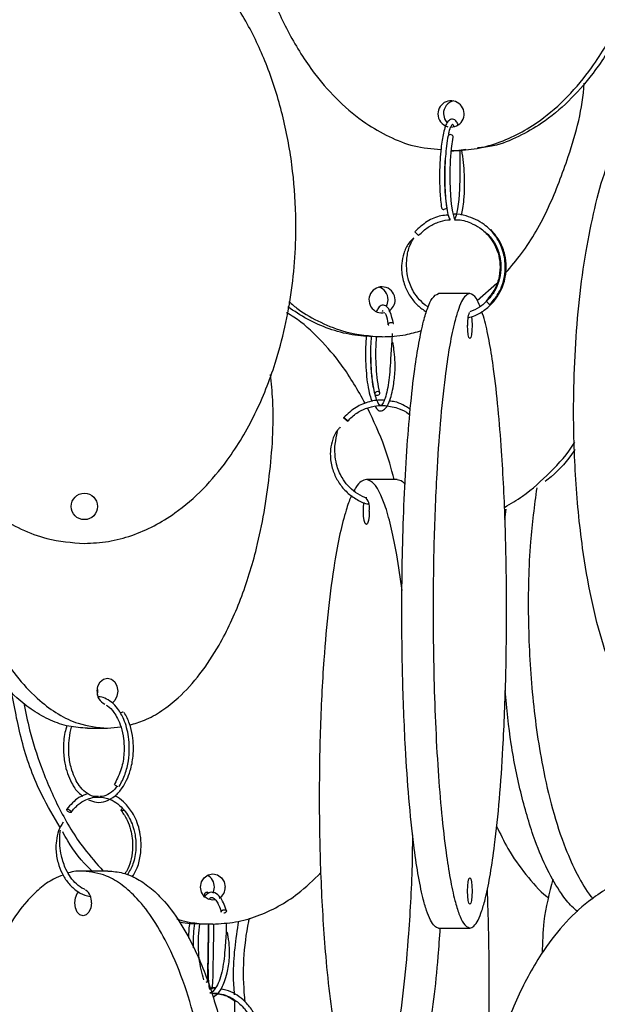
# Model space of a CAD drawing. Header units: millimetres. Extents: x 331 to 1634, y 417 to 1709.
# Tile 93 of 142: x 1408 to 1463, y 618 to 711. Entities that reach past the tile are written whole.
import ezdxf

# ---------------------------------------------------------------- set-up
doc = ezdxf.new("R2010")
doc.units = ezdxf.units.MM

msp = doc.modelspace()

# ---------------------------------------------------------------- linework, layer by layer
at = {"color": 7, "linetype": 'Continuous', "lineweight": 25}
for p, q in [((1449.725, 699.078), (1449.204, 699.078)), ((1450.608, 699.198), (1449.725, 699.078)), ((1451.686, 684.939), (1453.539, 686.568)), ((1450.994, 685.578), (1448.039, 685.578)), ((1442.729, 683.898), (1442.783, 683.976)), ((1443.322, 682.572), (1443.301, 682.589)), ((1442.71, 681.498), (1442.043, 681.498)), ((1444.132, 667.998), (1441.207, 667.998)), ((1454.316, 664.221), (1454.428, 665.19)), ((1414.855, 644.474), (1416.726, 644.474)), ((1416.726, 644.474), (1417.998, 644.611)), ((1416.776, 630.974), (1414.431, 630.974)), ((1426.692, 625.959), (1425.666, 625.959)), ((1448.039, 625.578), (1450.994, 625.578)), ((1426.989, 619.898), (1426.35, 619.909))]:
    msp.add_line(p, q, dxfattribs=at)
at = {"color": 7, "linetype": 'Continuous', "lineweight": 25, "flags": 128}
for points in [[(1448.494, 702.578), (1448.588, 702.099), (1448.845, 701.704)], [(1450.061, 699.123), (1450.062, 698.263), (1450.038, 696.622), (1450.005, 695.454), (1449.938, 694.474), (1449.826, 693.591), (1449.689, 692.954), (1449.587, 692.658), (1449.56, 692.58), (1449.502, 692.8), (1449.37, 693.325), (1449.261, 694.033), (1449.181, 694.849), (1449.122, 696.182), (1449.122, 697.104), (1449.162, 698.164), (1449.256, 699.292), (1449.417, 700.372), (1449.417, 700.372)], [(1449.415, 700.365), (1449.415, 700.366), (1449.422, 700.434), (1449.392, 700.501), (1449.329, 700.559), (1449.242, 700.599), (1449.146, 700.613)], [(1448.807, 693.765), (1448.808, 693.716), (1448.777, 693.649), (1448.714, 693.592), (1448.627, 693.555), (1448.53, 693.542)], [(1452.998, 691.613), (1452.967, 691.601), (1452.966, 691.6)], [(1443.088, 684.355), (1443.169, 684.519), (1443.262, 684.998)], [(1451.156, 683.406), (1451.194, 683.056), (1451.211, 682.578), (1451.194, 682.099), (1451.147, 681.694), (1451.077, 681.423), (1450.994, 681.328), (1450.911, 681.423), (1450.84, 681.694), (1450.793, 682.099), (1450.777, 682.578), (1450.777, 682.578)], [(1442.199, 675.962), (1442.295, 675.977), (1442.383, 676.016), (1442.448, 676.074), (1442.482, 676.142), (1442.478, 676.209), (1442.438, 676.266), (1442.368, 676.303), (1442.278, 676.316), (1442.182, 676.301), (1442.095, 676.262), (1442.029, 676.204), (1441.996, 676.136), (1441.997, 676.075)], [(1442.048, 676.005), (1442.109, 675.975), (1442.199, 675.962)], [(1441.485, 664.998), (1441.464, 664.519), (1441.403, 664.114), (1441.313, 663.843), (1441.207, 663.748), (1441.1, 663.843), (1441.01, 664.114), (1440.95, 664.519), (1440.929, 664.998), (1440.95, 665.476), (1441, 665.832)], [(1415.748, 647.974), (1415.823, 648.452), (1416.035, 648.857), (1416.352, 649.128), (1416.726, 649.224), (1417.1, 649.128), (1417.417, 648.857), (1417.628, 648.452), (1417.703, 647.974), (1417.628, 647.495), (1417.417, 647.09), (1417.171, 646.861)], [(1415.79, 647.611), (1415.832, 647.974), (1415.79, 648.336)], [(1417.741, 638.938), (1417.658, 638.953), (1417.571, 638.992), (1417.494, 639.05), (1417.437, 639.118), (1417.409, 639.185), (1417.416, 639.242), (1417.419, 639.248)], [(1413.265, 636.501), (1413.229, 636.496), (1413.18, 636.503), (1413.107, 636.531), (1413.048, 636.565), (1412.985, 636.612), (1412.93, 636.667), (1412.892, 636.721), (1412.874, 636.767), (1412.876, 636.8), (1412.902, 636.826), (1412.939, 636.831), (1412.939, 636.831)], [(1418.289, 636.743), (1418.24, 636.709), (1418.16, 636.67), (1418.091, 636.656), (1418.043, 636.668), (1418.023, 636.705), (1418.035, 636.762), (1418.076, 636.829), (1418.136, 636.893)], [(1426.954, 628.241), (1426.692, 628.209), (1426.242, 628.305), (1425.861, 628.576), (1425.606, 628.981), (1425.517, 629.459), (1425.606, 629.938), (1425.861, 630.343), (1426.242, 630.614), (1426.692, 630.709), (1427.141, 630.614), (1427.522, 630.343), (1427.777, 629.938), (1427.866, 629.459), (1427.866, 629.459)], [(1426.707, 628.881), (1426.751, 628.981), (1426.84, 629.459)], [(1450.777, 629.078), (1450.793, 629.556), (1450.84, 629.962), (1450.911, 630.233), (1450.994, 630.328), (1451.077, 630.233), (1451.147, 629.962), (1451.194, 629.556), (1451.211, 629.078), (1451.194, 628.599), (1451.147, 628.194), (1451.077, 627.923), (1450.994, 627.828), (1450.911, 627.923), (1450.84, 628.194), (1450.793, 628.599), (1450.777, 629.078)], [(1415.21, 627.974), (1415.151, 627.495), (1414.982, 627.09), (1414.729, 626.819), (1414.431, 626.724), (1414.132, 626.819), (1413.879, 627.09), (1413.711, 627.495), (1413.651, 627.974), (1413.711, 628.452), (1413.879, 628.857), (1414.01, 629.026)]]:
    msp.add_lwpolyline(points, dxfattribs=at)
at = {"color": 7, "linetype": 'Continuous', "lineweight": 25}
msp.add_circle((1414.546, 665.45), 1.25, dxfattribs=at)
for centre, radius, start, end in [((1449.214, 702.568), 1.241, 269.55809, 179.56481), ((1449.738, 702.586), 1.244, 102.70244, 180.3691), ((1449.218, 702.57), 1.245, 179.64119, 255.45762), ((1449.115, 700.417), 0.198, 81.15126, 154.98148), ((1448.503, 693.738), 0.198, 197.81637, 277.92185), ((1442.692, 684.982), 1.237, 0.73233, 282.95637), ((1442.019, 685.01), 1.242, 359.42649, 73.28329), ((1442.674, 684.991), 1.255, 302.36998, 0.29538), ((1453.402, 685.403), 1.002, 210.46177, 239.24225), ((1453.468, 682.829), 2.703, 159.14796, 185.34262), ((1439.872, 665.295), 1.64, 349.56598, 35.52425), ((1416.947, 647.873), 1.203, 175.20862, 247.57976), ((1418.249, 645.613), 0.397, 92.91815, 139.17843), ((1425.583, 629.477), 1.257, 359.21212, 61.72901), ((1426.602, 629.444), 1.264, 303.73018, 0.69289), ((1413.958, 628.123), 1.26, 353.21261, 55.73122), ((1426.034, 620.609), 0.169, 284.85277, 357.78147)]:
    msp.add_arc(centre, radius, start, end, dxfattribs=at)
for points, knots in [([(1448.235, 758.993), (1447.812, 758.967), (1446.641, 758.895), (1444.769, 758.361), (1442.688, 757.452), (1440.41, 756.02), (1438.079, 753.967), (1435.506, 750.845), (1433.194, 746.863), (1431.098, 741.466), (1429.723, 735.149), (1429.379, 728.808), (1429.795, 723.248), (1430.67, 718.52), (1432.057, 714.038), (1433.946, 709.882), (1436.143, 706.454), (1438.576, 703.704), (1440.918, 701.756), (1443.33, 700.382), (1445.707, 699.423), (1447.402, 699.279), (1448.258, 699.206)], [0, 0, 0, 0, 0.016684, 0.046156, 0.075978, 0.105822, 0.151358, 0.196967, 0.263327, 0.329794, 0.421454, 0.513184, 0.57526, 0.637511, 0.699514, 0.757148, 0.814709, 0.857505, 0.90024, 0.933304, 0.966334, 1, 1, 1, 1]), ([(1449.204, 699.078), (1449.942, 699.115), (1451.439, 699.189), (1453.622, 699.783), (1455.713, 700.7), (1457.978, 702.122), (1460.319, 704.176), (1462.88, 707.28), (1465.204, 711.272), (1467.294, 716.637), (1468.679, 722.974), (1469.075, 730.08), (1468.477, 736.054), (1467.41, 740.736), (1466.199, 744.448), (1464.469, 748.259), (1462.282, 751.677), (1459.843, 754.443), (1457.509, 756.382), (1455.091, 757.777), (1452.408, 758.827), (1450.38, 758.986), (1449.204, 759.078)], [0, 0, 0, 0, 0.028337, 0.057482, 0.086271, 0.115678, 0.159507, 0.204576, 0.268467, 0.334125, 0.422295, 0.512989, 0.602477, 0.648589, 0.69469, 0.750296, 0.807042, 0.848267, 0.890464, 0.922281, 0.954931, 1, 1, 1, 1]), ([(1449.725, 759.078), (1450.463, 759.041), (1451.96, 758.966), (1454.143, 758.373), (1456.234, 757.456), (1458.499, 756.034), (1460.84, 753.98), (1463.401, 750.875), (1465.725, 746.883), (1467.815, 741.518), (1469.2, 735.181), (1469.596, 728.076), (1468.998, 722.101), (1467.931, 717.42), (1466.72, 713.708), (1464.99, 709.896), (1462.803, 706.478), (1460.364, 703.714), (1458.031, 701.768), (1455.609, 700.393), (1453.574, 699.531), (1452.229, 699.399), (1451.733, 699.35)], [0, 0, 0, 0, 0.0290917, 0.059014, 0.0885698, 0.1187605, 0.1637575, 0.2100275, 0.2756215, 0.3430288, 0.4335484, 0.526659, 0.6185322, 0.6658731, 0.7132025, 0.7702897, 0.8285486, 0.8708716, 0.9141934, 0.9468581, 0.9803783, 1, 1, 1, 1]), ([(1414.546, 721.95), (1413.796, 721.913), (1412.276, 721.838), (1410.06, 721.245), (1407.936, 720.327), (1405.636, 718.906), (1403.259, 716.851), (1400.658, 713.747), (1398.299, 709.755), (1396.177, 704.39), (1394.77, 698.053), (1394.368, 690.948), (1394.975, 684.973), (1396.059, 680.292), (1397.289, 676.58), (1399.045, 672.768), (1401.266, 669.35), (1403.743, 666.584), (1406.112, 664.645), (1408.568, 663.251), (1411.293, 662.201), (1413.352, 662.042), (1414.546, 661.95)], [0, 0, 0, 0, 0.0283366, 0.0574822, 0.0862709, 0.1156779, 0.1595069, 0.2045759, 0.2684674, 0.334125, 0.422295, 0.5129888, 0.6024773, 0.6485894, 0.6946904, 0.7502957, 0.8070425, 0.8482669, 0.8904642, 0.9222811, 0.9549312, 1, 1, 1, 1]), ([(1414.546, 661.95), (1415.305, 661.988), (1416.825, 662.066), (1419.049, 662.66), (1421.162, 663.577), (1423.475, 665.006), (1425.842, 667.06), (1428.455, 670.182), (1430.803, 674.164), (1432.931, 679.561), (1434.327, 685.878), (1434.676, 692.22), (1434.254, 697.779), (1433.366, 702.507), (1431.957, 706.989), (1430.039, 711.146), (1427.808, 714.573), (1425.338, 717.323), (1422.959, 719.27), (1420.511, 720.648), (1417.954, 721.648), (1416.082, 721.799), (1415.063, 721.88)], [0, 0, 0, 0, 0.028923, 0.057858, 0.087136, 0.116436, 0.161142, 0.205919, 0.271069, 0.336324, 0.426313, 0.51637, 0.577315, 0.638431, 0.699303, 0.755887, 0.812398, 0.854414, 0.896369, 0.92883, 0.961259, 1, 1, 1, 1]), ([(1454.38, 687.551), (1454.891, 688.145), (1456.506, 690.022), (1458.558, 693.725), (1460.58, 699.108), (1461.681, 703.097), (1461.81, 705.46), (1461.81, 705.465)], [0, 0, 0, 0, 0.120271, 0.380106, 0.640357, 0.999257, 1, 1, 1, 1]), ([(1449.878, 701.556), (1449.814, 701.688), (1449.652, 702.021), (1449.265, 702.14), (1448.913, 701.89), (1448.671, 701.414), (1448.453, 700.648), (1448.274, 699.532), (1448.158, 698.126), (1448.115, 696.697), (1448.151, 695.066), (1448.258, 694.158), (1448.315, 693.678)], [0, 0, 0, 0, 0.0666, 0.168413, 0.250054, 0.328852, 0.412263, 0.547281, 0.63784, 0.743502, 0.864224, 1, 1, 1, 1]), ([(1448.995, 700.656), (1449.008, 700.725), (1449.078, 701.086), (1449.227, 701.425), (1449.348, 701.6), (1449.379, 701.613), (1449.451, 701.432), (1449.473, 701.375)], [0, 0, 0, 0, 0.066395, 0.348461, 0.582604, 0.868355, 1, 1, 1, 1]), ([(1448.936, 700.501), (1448.882, 700.192), (1448.782, 699.607), (1448.664, 698.357), (1448.609, 696.988), (1448.631, 695.633), (1448.697, 694.544), (1448.81, 693.63), (1448.933, 692.903), (1449.073, 692.658), (1449.135, 692.551)], [0, 0, 0, 0, 0.126004, 0.237903, 0.418896, 0.546552, 0.663223, 0.785945, 0.905861, 1, 1, 1, 1]), ([(1450.196, 692.985), (1450.245, 693.19), (1450.346, 693.615), (1450.459, 694.592), (1450.512, 695.674), (1450.483, 696.872), (1450.4, 698.013), (1450.295, 698.761), (1450.241, 699.148)], [0, 0, 0, 0, 0.146153, 0.302751, 0.518207, 0.659693, 0.824012, 1, 1, 1, 1]), ([(1448.808, 693.76), (1448.762, 694.128), (1448.675, 694.833), (1448.624, 696.096), (1448.624, 697.22), (1448.659, 697.885), (1448.674, 698.163)], [0, 0, 0, 0, 0.300017, 0.574125, 0.822217, 1, 1, 1, 1]), ([(1469.486, 644.474), (1469.156, 644.512), (1468.496, 644.59), (1467.531, 645.184), (1466.615, 646.101), (1465.611, 647.53), (1464.584, 649.584), (1463.45, 652.706), (1462.432, 656.688), (1461.508, 662.085), (1460.902, 668.402), (1460.751, 674.743), (1460.934, 680.304), (1461.321, 685.029), (1461.927, 689.521), (1462.777, 693.643), (1463.467, 696.33), (1463.936, 697.513), (1463.971, 697.602)], [0, 0, 0, 0, 0.035403, 0.070821, 0.106659, 0.142524, 0.197246, 0.252055, 0.331803, 0.411678, 0.52183, 0.632065, 0.706664, 0.781473, 0.855984, 0.925246, 0.994418, 1, 1, 1, 1]), ([(1448.943, 693.01), (1448.713, 692.992), (1448.022, 692.937), (1446.887, 692.445), (1446.173, 691.781), (1445.801, 691.434)], [0, 0, 0, 0, 0.1925316, 0.5790537, 1, 1, 1, 1]), ([(1452.893, 684.543), (1453.174, 684.874), (1453.711, 685.506), (1454.169, 686.616), (1454.362, 687.67), (1454.341, 688.86), (1454.02, 690.041), (1453.331, 691.218), (1452.272, 692.288), (1450.902, 692.902), (1449.862, 693.121), (1449.46, 693.071), (1449.435, 693.068)], [0, 0, 0, 0, 0.110817, 0.211608, 0.302362, 0.383073, 0.513918, 0.609776, 0.73097, 0.894881, 0.993398, 1, 1, 1, 1]), ([(1446.173, 691.101), (1446.452, 691.373), (1446.985, 691.891), (1447.945, 692.338), (1448.666, 692.546), (1449.058, 692.55), (1449.135, 692.551)], [0, 0, 0, 0, 0.3413, 0.651698, 0.931175, 1, 1, 1, 1]), ([(1449.529, 692.561), (1449.599, 692.564), (1450.122, 692.586), (1450.971, 692.347), (1452.038, 691.778), (1453.021, 690.853), (1453.658, 689.627), (1453.886, 688.327), (1453.804, 687.164), (1453.398, 685.935), (1452.833, 685.252), (1452.538, 684.895)], [0, 0, 0, 0, 0.020516, 0.152619, 0.249389, 0.371737, 0.537216, 0.636645, 0.746941, 0.868057, 1, 1, 1, 1]), ([(1445.799, 691.428), (1445.802, 691.42), (1445.808, 691.406), (1445.84, 691.366), (1445.883, 691.319), (1445.94, 691.265), (1445.988, 691.222), (1446.014, 691.201), (1446.019, 691.197)], [0, 0, 0, 0, 0.21033, 0.376603, 0.559965, 0.753239, 0.946514, 1, 1, 1, 1]), ([(1450.822, 683.3), (1451.048, 683.361), (1451.642, 683.521), (1452.476, 684.055), (1453.274, 684.805), (1453.956, 685.82), (1454.358, 686.953), (1454.469, 688.169), (1454.333, 689.307), (1453.889, 690.541), (1453.308, 691.242), (1453.002, 691.612)], [0, 0, 0, 0, 0.068249, 0.179464, 0.283903, 0.385342, 0.531259, 0.626465, 0.736344, 0.860859, 1, 1, 1, 1]), ([(1452.647, 691.261), (1452.887, 690.977), (1453.34, 690.442), (1453.837, 689.291), (1454.005, 688.022), (1453.783, 686.768), (1453.352, 685.782), (1452.729, 684.947), (1451.932, 684.261), (1451.296, 683.982), (1450.982, 683.845)], [0, 0, 0, 0, 0.123782, 0.23406, 0.413294, 0.540175, 0.652766, 0.768086, 0.885374, 1, 1, 1, 1]), ([(1445.697, 690.849), (1445.528, 690.684), (1445.1, 690.266), (1444.717, 689.419), (1444.526, 688.479), (1444.537, 687.452), (1444.779, 686.387), (1445.311, 685.322), (1446.008, 684.447), (1446.607, 684.034), (1446.89, 683.839)], [0, 0, 0, 0, 0.086794, 0.219488, 0.337391, 0.439189, 0.594532, 0.732397, 0.873656, 1, 1, 1, 1]), ([(1447.055, 684.322), (1447.028, 684.336), (1446.716, 684.498), (1446.233, 684.982), (1445.563, 685.843), (1445.025, 687.177), (1444.965, 688.699), (1445.222, 690.009), (1445.553, 690.587), (1445.684, 690.816)], [0, 0, 0, 0, 0.0124859, 0.1458323, 0.2753797, 0.4621128, 0.7262752, 0.8913704, 1, 1, 1, 1]), ([(1448.039, 625.578), (1447.907, 625.617), (1447.643, 625.694), (1447.257, 626.288), (1446.89, 627.205), (1446.489, 628.634), (1446.078, 630.689), (1445.624, 633.81), (1445.216, 637.792), (1444.847, 643.189), (1444.604, 649.507), (1444.544, 655.848), (1444.617, 661.407), (1444.771, 666.135), (1445.016, 670.617), (1445.349, 674.774), (1445.736, 678.201), (1446.165, 680.952), (1446.578, 682.897), (1447.003, 684.279), (1447.476, 685.329), (1447.832, 685.486), (1448.039, 685.578)], [0, 0, 0, 0, 0.028732, 0.057477, 0.086562, 0.11567, 0.160081, 0.204563, 0.269285, 0.33411, 0.423508, 0.512972, 0.573515, 0.634229, 0.694701, 0.750912, 0.807051, 0.84879, 0.89047, 0.922717, 0.954932, 1, 1, 1, 1]), ([(1450.994, 685.578), (1450.862, 685.539), (1450.598, 685.461), (1450.212, 684.868), (1449.845, 683.95), (1449.443, 682.521), (1449.032, 680.467), (1448.578, 677.345), (1448.171, 673.363), (1447.801, 667.966), (1447.559, 661.649), (1447.498, 655.308), (1447.571, 649.748), (1447.726, 645.02), (1447.97, 640.538), (1448.303, 636.382), (1448.691, 632.955), (1449.12, 630.204), (1449.533, 628.258), (1449.958, 626.876), (1450.431, 625.827), (1450.786, 625.669), (1450.994, 625.578)], [0, 0, 0, 0, 0.028732, 0.057477, 0.086562, 0.11567, 0.160081, 0.204563, 0.269285, 0.33411, 0.423508, 0.512972, 0.573515, 0.634229, 0.694701, 0.750912, 0.807051, 0.84879, 0.89047, 0.922717, 0.954932, 1, 1, 1, 1]), ([(1451.962, 684.354), (1451.846, 684.633), (1451.537, 685.371), (1451.202, 685.499), (1450.994, 685.578)], [0, 0, 0, 0, 0.378134, 1, 1, 1, 1]), ([(1433.894, 684.822), (1434.176, 684.578), (1435.084, 683.789), (1436.893, 682.813), (1439.535, 681.744), (1441.545, 681.588), (1442.71, 681.498)], [0, 0, 0, 0, 0.115656, 0.372532, 0.636134, 1, 1, 1, 1]), ([(1443.767, 682.736), (1443.675, 683.137), (1443.515, 683.836), (1443.167, 684.409), (1442.719, 684.562), (1442.371, 684.323), (1442.228, 684.005), (1442.173, 683.883)], [0, 0, 0, 0, 0.268586, 0.469051, 0.69055, 0.881243, 1, 1, 1, 1]), ([(1441.113, 675.182), (1440.404, 676.429), (1439.157, 678.622), (1436.818, 681.312), (1435.039, 682.969), (1433.894, 683.634), (1433.657, 683.771)], [0, 0, 0, 0, 0.368457, 0.648106, 0.927355, 1, 1, 1, 1]), ([(1442.043, 681.498), (1441.312, 681.534), (1439.83, 681.608), (1437.671, 682.206), (1435.62, 683.095), (1434.391, 683.921), (1433.783, 684.33)], [0, 0, 0, 0, 0.247601, 0.502271, 0.753822, 1, 1, 1, 1]), ([(1442.997, 683.731), (1443.017, 683.693), (1443.109, 683.516), (1443.202, 683.025), (1443.276, 682.639)], [0, 0, 0, 0, 0.213059, 1, 1, 1, 1]), ([(1450.994, 625.578), (1451.124, 625.615), (1451.388, 625.689), (1451.773, 626.283), (1452.142, 627.2), (1452.541, 628.622), (1452.954, 630.676), (1453.405, 633.78), (1453.815, 637.772), (1454.183, 643.137), (1454.428, 649.474), (1454.497, 656.58), (1454.392, 662.554), (1454.204, 667.236), (1453.99, 670.948), (1453.685, 674.758), (1453.3, 678.181), (1452.869, 680.933), (1452.49, 682.775), (1452.224, 683.596), (1452.128, 683.89)], [0, 0, 0, 0, 0.031, 0.062885, 0.09438, 0.126551, 0.1745, 0.223806, 0.293703, 0.365532, 0.46199, 0.561209, 0.659109, 0.709555, 0.75999, 0.820822, 0.882903, 0.928002, 0.974166, 1, 1, 1, 1]), ([(1443.277, 682.639), (1443.275, 682.656), (1443.272, 682.692), (1443.3, 682.745), (1443.346, 682.792), (1443.388, 682.814), (1443.408, 682.824)], [0, 0, 0, 0, 0.251286, 0.517827, 0.770697, 1, 1, 1, 1]), ([(1443.657, 681.812), (1443.64, 681.48), (1443.592, 680.606), (1443.481, 679.221), (1443.417, 677.921), (1443.278, 676.879), (1443.101, 676.021), (1442.837, 675.26), (1442.566, 674.907), (1442.404, 675.055), (1442.125, 675.667), (1441.941, 676.364), (1441.77, 677.331), (1441.662, 678.419), (1441.62, 679.57), (1441.626, 680.584), (1441.677, 681.219), (1441.701, 681.527)], [0, 0, 0, 0, 0.05681, 0.149132, 0.212322, 0.270083, 0.332203, 0.393686, 0.486428, 0.593376, 0.653307, 0.710159, 0.764667, 0.841106, 0.890374, 0.946898, 1, 1, 1, 1]), ([(1442.71, 681.498), (1443.454, 681.527), (1444.719, 681.576), (1445.933, 681.94), (1446.434, 682.09)], [0, 0, 0, 0, 0.5872131, 1, 1, 1, 1]), ([(1441.21, 681.57), (1441.191, 681.37), (1441.125, 680.643), (1441.118, 679.387), (1441.195, 678.018), (1441.334, 676.902), (1441.512, 675.988), (1441.673, 675.561), (1441.742, 675.376)], [0, 0, 0, 0, 0.094464, 0.343873, 0.519935, 0.684969, 0.863449, 1, 1, 1, 1]), ([(1442.027, 674.931), (1442.125, 674.777), (1442.326, 674.463), (1442.741, 674.483), (1443.112, 674.785), (1443.384, 675.312), (1443.607, 676.02), (1443.8, 676.974), (1443.981, 678.452), (1443.889, 679.917), (1443.748, 680.771), (1443.71, 681.001)], [0, 0, 0, 0, 0.100622, 0.20536, 0.311513, 0.413613, 0.512309, 0.610466, 0.747266, 0.931769, 1, 1, 1, 1]), ([(1442.48, 676.203), (1442.404, 676.569), (1442.26, 677.27), (1442.143, 678.531), (1442.107, 679.71), (1442.118, 680.735), (1442.177, 681.269), (1442.202, 681.498)], [0, 0, 0, 0, 0.247714, 0.474203, 0.679321, 0.862858, 1, 1, 1, 1]), ([(1441.628, 679.546), (1441.627, 679.418), (1441.623, 678.754), (1441.725, 677.463), (1441.903, 676.556), (1441.997, 676.075)], [0, 0, 0, 0, 0.10017, 0.522572, 1, 1, 1, 1]), ([(1418.844, 644.783), (1419.308, 644.916), (1420.354, 645.215), (1421.892, 646.104), (1423.692, 647.514), (1425.55, 649.573), (1427.583, 652.676), (1429.426, 656.668), (1431.094, 662.034), (1432.149, 668.366), (1432.536, 673.932), (1432.234, 677.118), (1432.158, 677.924)], [0, 0, 0, 0, 0.045164, 0.101701, 0.159452, 0.245526, 0.334035, 0.459509, 0.588451, 0.761605, 0.939715, 1, 1, 1, 1]), ([(1442.899, 675.48), (1442.856, 675.486), (1442.397, 675.552), (1441.467, 675.375), (1440.154, 674.883), (1439.44, 674.207), (1439.069, 673.854)], [0, 0, 0, 0, 0.030552, 0.324833, 0.64804, 1, 1, 1, 1]), ([(1445.359, 674.642), (1444.888, 674.939), (1444.273, 675.328), (1443.566, 675.396), (1443.399, 675.413)], [0, 0, 0, 0, 0.764335, 1, 1, 1, 1]), ([(1439.441, 673.521), (1439.72, 673.792), (1440.252, 674.308), (1441.209, 674.768), (1442.125, 674.99), (1443.176, 675.021), (1444.21, 674.759), (1444.994, 674.402), (1445.274, 674.13), (1445.314, 674.09)], [0, 0, 0, 0, 0.1770916, 0.3381341, 0.4831265, 0.6120602, 0.8211157, 0.9742631, 1, 1, 1, 1]), ([(1443.842, 667.998), (1443.564, 669.032), (1442.935, 671.375), (1441.893, 673.548), (1441.312, 674.761)], [0, 0, 0, 0, 0.44164, 1, 1, 1, 1]), ([(1439.074, 673.856), (1439.081, 673.854), (1439.095, 673.85), (1439.136, 673.825), (1439.189, 673.786), (1439.247, 673.739), (1439.308, 673.685), (1439.361, 673.634), (1439.386, 673.606), (1439.396, 673.595)], [0, 0, 0, 0, 0.132512, 0.300123, 0.432625, 0.578745, 0.732765, 0.886784, 1, 1, 1, 1]), ([(1439.439, 673.523), (1439.438, 673.521), (1439.435, 673.518), (1439.413, 673.526), (1439.373, 673.55), (1439.32, 673.589), (1439.263, 673.636), (1439.209, 673.683), (1439.18, 673.712), (1439.17, 673.722)], [0, 0, 0, 0, 0.074602, 0.223807, 0.412532, 0.561725, 0.726252, 0.899674, 1, 1, 1, 1]), ([(1414.855, 644.474), (1414.261, 644.512), (1413.073, 644.59), (1411.334, 645.184), (1409.682, 646.101), (1407.874, 647.53), (1406.023, 649.584), (1403.981, 652.706), (1402.141, 656.688), (1400.499, 662.086), (1399.482, 667.409), (1399.393, 671.13), (1399.36, 672.488)], [0, 0, 0, 0, 0.060508, 0.121042, 0.182294, 0.243592, 0.337119, 0.430797, 0.567095, 0.703613, 0.891878, 1, 1, 1, 1]), ([(1438.742, 672.938), (1438.681, 672.88), (1438.36, 672.573), (1438.012, 671.845), (1437.796, 670.903), (1437.792, 669.872), (1438.022, 668.81), (1438.54, 667.741), (1439.261, 666.84), (1440.182, 666.149), (1440.936, 665.757), (1441.375, 665.685), (1441.436, 665.675)], [0, 0, 0, 0, 0.027515, 0.145883, 0.250764, 0.341013, 0.47845, 0.600335, 0.725228, 0.852255, 0.979397, 1, 1, 1, 1]), ([(1441.248, 666.254), (1441.189, 666.269), (1440.803, 666.364), (1440.18, 666.752), (1439.446, 667.385), (1438.801, 668.267), (1438.272, 669.594), (1438.163, 671.125), (1438.403, 672.135), (1438.494, 672.522)], [0, 0, 0, 0, 0.024682, 0.160692, 0.288444, 0.412546, 0.591179, 0.84325, 1, 1, 1, 1]), ([(1454.269, 665.366), (1454.852, 665.708), (1456.425, 666.63), (1458.632, 668.685), (1460.274, 670.427), (1460.892, 671.48), (1460.91, 671.511)], [0, 0, 0, 0, 0.222391, 0.600082, 0.988458, 1, 1, 1, 1]), ([(1460.927, 670.833), (1460.896, 670.785), (1460.279, 669.826), (1459.336, 668.785), (1458.309, 667.958), (1458.122, 667.808)], [0, 0, 0, 0, 0.041007, 0.825279, 1, 1, 1, 1]), ([(1401.335, 669.484), (1401.35, 669.209), (1401.452, 667.333), (1402.035, 663.919), (1403.107, 659.433), (1404.614, 655.278), (1406.356, 651.85), (1408.288, 649.1), (1410.148, 647.154), (1412.061, 645.772), (1414.191, 644.723), (1415.792, 644.565), (1416.726, 644.474)], [0, 0, 0, 0, 0.023873, 0.162833, 0.301239, 0.429894, 0.558384, 0.653915, 0.74931, 0.823117, 0.89685, 1, 1, 1, 1]), ([(1441.207, 667.998), (1441.04, 667.957), (1440.703, 667.875), (1440.31, 667.453), (1440.097, 667.022), (1440.041, 666.908)], [0, 0, 0, 0, 0.416864, 0.845631, 1, 1, 1, 1]), ([(1444.58, 657.504), (1444.425, 658.65), (1444.141, 660.741), (1443.607, 663.369), (1443.079, 665.318), (1442.534, 666.699), (1441.928, 667.749), (1441.472, 667.906), (1441.207, 667.998)], [0, 0, 0, 0, 0.208132, 0.379431, 0.550485, 0.682829, 0.81504, 1, 1, 1, 1]), ([(1444.132, 667.998), (1444.301, 667.974), (1444.551, 667.94), (1444.79, 667.635), (1444.866, 667.538)], [0, 0, 0, 0, 0.681488, 1, 1, 1, 1]), ([(1457.313, 667.221), (1457.094, 665.524), (1456.577, 661.503), (1456.447, 654.951), (1456.736, 648.984), (1457.28, 644.301), (1457.894, 640.589), (1458.774, 636.781), (1459.88, 633.351), (1461.129, 630.618), (1462.014, 629.045), (1462.56, 628.436), (1462.619, 628.37)], [0, 0, 0, 0, 0.122716, 0.290827, 0.456703, 0.542176, 0.627629, 0.730699, 0.835885, 0.912298, 0.990515, 1, 1, 1, 1]), ([(1439.817, 666.472), (1439.793, 666.427), (1439.609, 666.079), (1439.227, 664.926), (1438.694, 662.908), (1438.117, 659.792), (1437.591, 655.804), (1437.119, 650.438), (1436.806, 644.101), (1436.717, 636.996), (1436.852, 631.021), (1437.093, 626.34), (1437.367, 622.627), (1437.758, 618.818), (1438.251, 615.394), (1438.804, 612.645), (1439.267, 610.87), (1439.585, 610.102), (1439.684, 609.862)], [0, 0, 0, 0, 0.005363, 0.040891, 0.093842, 0.148292, 0.225482, 0.304805, 0.411327, 0.520898, 0.629012, 0.684722, 0.740418, 0.807597, 0.876155, 0.92596, 0.97694, 1, 1, 1, 1]), ([(1412.27, 635.085), (1411.665, 636.097), (1410.185, 638.575), (1408.59, 642.904), (1407.978, 646.25), (1407.678, 647.892)], [0, 0, 0, 0, 0.260345, 0.636951, 1, 1, 1, 1]), ([(1417.841, 638.98), (1418.043, 639.353), (1418.431, 640.068), (1418.732, 641.341), (1418.824, 642.549), (1418.727, 643.91), (1418.368, 645.239), (1417.761, 646.304), (1417.135, 646.968), (1416.512, 647.316), (1416.08, 647.478), (1415.872, 647.458), (1415.856, 647.457)], [0, 0, 0, 0, 0.127358, 0.243983, 0.349957, 0.445311, 0.603683, 0.72519, 0.821911, 0.91417, 0.993466, 1, 1, 1, 1]), ([(1461.204, 627.138), (1461.014, 627.292), (1460.464, 627.739), (1459.473, 629.018), (1458.281, 631.053), (1456.98, 634.163), (1455.809, 638.156), (1454.824, 642.939), (1454.5, 646.34), (1454.338, 648.033)], [0, 0, 0, 0, 0.0471672, 0.136697, 0.2701343, 0.407347, 0.6018645, 0.801759, 1, 1, 1, 1]), ([(1408.818, 646.845), (1408.99, 645.998), (1409.403, 643.961), (1410.482, 640.59), (1412.132, 636.786), (1414.117, 633.447), (1415.706, 631.666), (1416.324, 630.974)], [0, 0, 0, 0, 0.144117, 0.346921, 0.591536, 0.841172, 1, 1, 1, 1]), ([(1416.593, 646.67), (1416.644, 646.645), (1416.913, 646.513), (1417.289, 646.074), (1417.719, 645.383), (1418.05, 644.546), (1418.289, 643.432), (1418.328, 642.07), (1418.089, 640.541), (1417.651, 639.695), (1417.42, 639.25)], [0, 0, 0, 0, 0.030571, 0.16231, 0.253644, 0.364353, 0.494432, 0.643814, 0.812377, 1, 1, 1, 1]), ([(1414.923, 637.714), (1415.174, 637.616), (1415.721, 637.402), (1416.601, 637.536), (1417.447, 638.011), (1418.101, 638.738), (1418.578, 639.564), (1418.952, 640.56), (1419.226, 641.999), (1419.173, 643.556), (1418.838, 644.975), (1418.5, 645.63), (1418.321, 645.977)], [0, 0, 0, 0, 0.088326, 0.192448, 0.29939, 0.395652, 0.467729, 0.548617, 0.655932, 0.80515, 0.89694, 1, 1, 1, 1]), ([(1412.898, 644.729), (1412.832, 644.513), (1412.621, 643.823), (1412.53, 642.571), (1412.655, 641.249), (1412.93, 640.173), (1413.355, 639.212), (1413.852, 638.446), (1414.269, 638.154), (1414.416, 638.052)], [0, 0, 0, 0, 0.09464, 0.301505, 0.468642, 0.600624, 0.737278, 0.907859, 1, 1, 1, 1]), ([(1415.889, 638.017), (1415.734, 638.012), (1415.31, 637.996), (1414.676, 638.368), (1414.104, 638.968), (1413.669, 639.693), (1413.314, 640.581), (1413.038, 641.89), (1413.077, 643.3), (1413.231, 644.286), (1413.361, 644.618), (1413.368, 644.638)], [0, 0, 0, 0, 0.081857, 0.223675, 0.348168, 0.439786, 0.545036, 0.682748, 0.874209, 0.992455, 1, 1, 1, 1]), ([(1417.61, 638.974), (1417.596, 638.952), (1417.407, 638.646), (1416.926, 638.29), (1416.388, 637.981), (1416.065, 638.008), (1415.995, 638.013)], [0, 0, 0, 0, 0.032674, 0.449409, 0.880616, 1, 1, 1, 1]), ([(1414.884, 638.273), (1414.591, 638.175), (1413.827, 637.918), (1413.242, 637.233), (1412.882, 636.811)], [0, 0, 0, 0, 0.383837, 1, 1, 1, 1]), ([(1413.286, 636.516), (1413.504, 636.779), (1413.919, 637.276), (1414.832, 637.838), (1415.883, 638.058), (1416.923, 637.821), (1417.701, 637.36), (1418.455, 636.625), (1419.041, 635.608), (1419.392, 634.327), (1419.458, 633.024), (1419.238, 631.667), (1418.8, 630.943), (1418.6, 630.61)], [0, 0, 0, 0, 0.082771, 0.156822, 0.278732, 0.371907, 0.447049, 0.515565, 0.631618, 0.710581, 0.803294, 0.909689, 1, 1, 1, 1]), ([(1419.074, 630.415), (1419.219, 630.648), (1419.583, 631.227), (1419.863, 632.341), (1419.951, 633.555), (1419.791, 634.925), (1419.302, 636.266), (1418.496, 637.316), (1417.866, 637.872), (1417.499, 638.03), (1417.415, 638.066)], [0, 0, 0, 0, 0.097535, 0.243141, 0.375477, 0.494556, 0.692273, 0.843811, 0.964197, 1, 1, 1, 1]), ([(1412.939, 636.831), (1412.955, 636.83), (1412.99, 636.826), (1413.055, 636.801), (1413.122, 636.762), (1413.185, 636.715), (1413.24, 636.66), (1413.278, 636.606), (1413.295, 636.567), (1413.293, 636.551), (1413.293, 636.547)], [0, 0, 0, 0, 0.121907, 0.276105, 0.398003, 0.53243, 0.674124, 0.815818, 0.950244, 1, 1, 1, 1]), ([(1418.042, 636.669), (1418.237, 636.385), (1418.606, 635.848), (1419.016, 634.692), (1419.168, 633.413), (1419.001, 632.157), (1418.734, 631.284), (1418.473, 630.861), (1418.376, 630.702)], [0, 0, 0, 0, 0.1715907, 0.3245888, 0.5734488, 0.7496741, 0.9059645, 1, 1, 1, 1]), ([(1412.532, 635.581), (1412.376, 635.322), (1412.053, 634.79), (1411.88, 633.875), (1411.833, 632.854), (1412.009, 631.798), (1412.416, 630.729), (1412.99, 629.83), (1413.727, 629.125), (1414.451, 628.687), (1414.928, 628.603), (1415.097, 628.573)], [0, 0, 0, 0, 0.0992679, 0.2043252, 0.2945091, 0.4312463, 0.5523533, 0.6766045, 0.8031701, 0.9300283, 1, 1, 1, 1]), ([(1453.524, 635.23), (1453.867, 634.503), (1454.654, 632.835), (1456.275, 630.62), (1457.598, 629.056), (1458.402, 628.472), (1458.469, 628.423)], [0, 0, 0, 0, 0.26984, 0.619347, 0.968354, 1, 1, 1, 1]), ([(1414.595, 629.24), (1414.562, 629.251), (1414.277, 629.342), (1413.805, 629.72), (1413.231, 630.347), (1412.725, 631.229), (1412.288, 632.57), (1412.164, 633.871), (1412.263, 634.667), (1412.284, 634.837)], [0, 0, 0, 0, 0.01903, 0.169473, 0.310978, 0.448564, 0.646378, 0.9242, 1, 1, 1, 1]), ([(1415.284, 630.974), (1415.238, 631.016), (1414.339, 631.828), (1413.375, 633.08), (1412.655, 634.394), (1412.498, 634.68)], [0, 0, 0, 0, 0.040858, 0.79108, 1, 1, 1, 1]), ([(1441.207, 607.998), (1441.376, 608.037), (1441.714, 608.114), (1442.209, 608.708), (1442.679, 609.625), (1443.194, 611.054), (1443.721, 613.109), (1444.302, 616.23), (1444.826, 620.212), (1445.29, 625.611), (1445.563, 630.399), (1445.59, 633.576), (1445.597, 634.391)], [0, 0, 0, 0, 0.063236, 0.126499, 0.190512, 0.254573, 0.352317, 0.450217, 0.59266, 0.735332, 0.932084, 1, 1, 1, 1]), ([(1412.552, 630.587), (1412.246, 630.476), (1411.476, 630.195), (1410.311, 629.341), (1408.875, 627.934), (1407.394, 625.874), (1405.772, 622.772), (1404.301, 618.779), (1402.978, 613.414), (1402.101, 607.077), (1401.85, 599.972), (1402.229, 593.997), (1402.904, 589.316), (1403.671, 585.604), (1404.766, 581.792), (1406.151, 578.374), (1407.695, 575.608), (1409.172, 573.669), (1410.703, 572.275), (1412.402, 571.225), (1413.686, 571.066), (1414.431, 570.974)], [0, 0, 0, 0, 0.019816, 0.049756, 0.080338, 0.125918, 0.172788, 0.239233, 0.307515, 0.399208, 0.493526, 0.586591, 0.634546, 0.682489, 0.740317, 0.799331, 0.842203, 0.886087, 0.919175, 0.95313, 1, 1, 1, 1]), ([(1414.431, 630.974), (1413.959, 630.971), (1413.481, 630.969), (1413.023, 630.78), (1413.016, 630.777)], [0, 0, 0, 0, 0.986062, 1, 1, 1, 1]), ([(1414.431, 570.974), (1414.904, 571.012), (1415.852, 571.09), (1417.239, 571.684), (1418.556, 572.601), (1419.998, 574.03), (1421.474, 576.084), (1423.103, 579.206), (1424.567, 583.188), (1425.893, 588.585), (1426.764, 594.902), (1426.982, 601.243), (1426.719, 606.803), (1426.165, 611.531), (1425.286, 616.013), (1424.09, 620.17), (1422.699, 623.597), (1421.159, 626.348), (1419.676, 628.293), (1418.15, 629.675), (1416.452, 630.724), (1415.175, 630.882), (1414.431, 630.974)], [0, 0, 0, 0, 0.028732, 0.057477, 0.086562, 0.11567, 0.160081, 0.204563, 0.269285, 0.33411, 0.423508, 0.512972, 0.573515, 0.634229, 0.694701, 0.750912, 0.807051, 0.84879, 0.89047, 0.922717, 0.954932, 1, 1, 1, 1]), ([(1416.776, 630.974), (1417.25, 630.935), (1418.197, 630.857), (1419.584, 630.263), (1420.901, 629.346), (1422.343, 627.917), (1423.819, 625.863), (1425.448, 622.741), (1426.912, 618.759), (1428.239, 613.362), (1429.11, 607.045), (1429.327, 600.704), (1429.064, 595.144), (1428.51, 590.416), (1427.632, 585.934), (1426.436, 581.778), (1425.045, 578.35), (1423.505, 575.6), (1422.022, 573.654), (1420.496, 572.272), (1418.797, 571.223), (1417.521, 571.065), (1416.776, 570.974)], [0, 0, 0, 0, 0.0287324, 0.0574768, 0.0865624, 0.1156695, 0.160081, 0.2045635, 0.2692848, 0.3341101, 0.4235075, 0.5129719, 0.5735152, 0.6342289, 0.6947006, 0.750912, 0.8070511, 0.8487904, 0.8904698, 0.9227172, 0.9549322, 1, 1, 1, 1]), ([(1426.692, 625.959), (1427.406, 625.998), (1428.833, 626.076), (1430.925, 626.669), (1432.906, 627.591), (1434.968, 628.916), (1436.2, 630.131), (1436.9, 630.822)], [0, 0, 0, 0, 0.186534, 0.373146, 0.561973, 0.750939, 1, 1, 1, 1]), ([(1468.843, 630.873), (1468.528, 630.852), (1467.519, 630.783), (1465.875, 630.26), (1463.96, 629.354), (1461.889, 627.929), (1459.747, 625.876), (1457.404, 622.771), (1455.278, 618.779), (1453.366, 613.414), (1452.096, 607.076), (1451.749, 599.975), (1452.236, 594.134), (1452.985, 590.8), (1453.219, 589.76)], [0, 0, 0, 0, 0.021119, 0.067533, 0.113379, 0.160209, 0.230007, 0.301779, 0.403525, 0.508085, 0.648495, 0.792924, 0.935434, 1, 1, 1, 1]), ([(1458.848, 630.21), (1458.503, 628.882), (1457.908, 626.589), (1457.857, 624.215), (1457.835, 623.216)], [0, 0, 0, 0, 0.579528, 1, 1, 1, 1]), ([(1425.892, 628.721), (1425.886, 628.719), (1425.877, 628.715), (1425.869, 628.517), (1425.866, 628.458)], [0, 0, 0, 0, 0.6990233, 1, 1, 1, 1]), ([(1426.312, 628.888), (1426.311, 628.889), (1426.298, 628.905), (1426.253, 628.933), (1426.184, 628.958), (1426.11, 628.96), (1426.031, 628.939), (1425.969, 628.896), (1425.93, 628.847), (1425.907, 628.804), (1425.893, 628.757), (1425.891, 628.725), (1425.89, 628.709)], [0, 0, 0, 0, 0.007039, 0.111597, 0.283668, 0.419099, 0.554632, 0.699076, 0.774445, 0.850541, 0.926147, 1, 1, 1, 1]), ([(1427.949, 627.279), (1427.867, 627.523), (1427.71, 627.992), (1427.358, 628.569), (1426.897, 628.971), (1426.322, 629.014), (1426.023, 628.684), (1425.905, 628.554)], [0, 0, 0, 0, 0.172765, 0.332587, 0.568261, 0.830033, 1, 1, 1, 1]), ([(1452.532, 608.365), (1452.615, 610.203), (1452.803, 614.365), (1452.844, 621.053), (1452.776, 626.224), (1452.664, 628.907), (1452.648, 629.291)], [0, 0, 0, 0, 0.268722, 0.608594, 0.943949, 1, 1, 1, 1]), ([(1426.317, 628.295), (1426.351, 628.336), (1426.501, 628.519), (1426.714, 628.47), (1427.02, 628.198), (1427.282, 627.724), (1427.418, 627.304), (1427.492, 627.076)], [0, 0, 0, 0, 0.082822, 0.366158, 0.618941, 0.793109, 1, 1, 1, 1]), ([(1427.496, 627.075), (1427.492, 627.082), (1427.482, 627.106), (1427.491, 627.153), (1427.524, 627.207), (1427.576, 627.253), (1427.644, 627.29), (1427.72, 627.314), (1427.771, 627.316), (1427.794, 627.317)], [0, 0, 0, 0, 0.076117, 0.23658, 0.397043, 0.549276, 0.687321, 0.861945, 1, 1, 1, 1]), ([(1427.794, 627.317), (1427.816, 627.316), (1427.865, 627.312), (1427.922, 627.287), (1427.962, 627.248), (1427.979, 627.201), (1427.971, 627.146), (1427.938, 627.092), (1427.886, 627.046), (1427.818, 627.008), (1427.765, 626.995), (1427.736, 626.987)], [0, 0, 0, 0, 0.099407, 0.225145, 0.324546, 0.434162, 0.549704, 0.665246, 0.774862, 0.874262, 1, 1, 1, 1]), ([(1423.295, 626.46), (1423.319, 626.451), (1424.391, 626.028), (1425.554, 625.994), (1426.692, 625.959)], [0, 0, 0, 0, 0.021722, 1, 1, 1, 1]), ([(1425.666, 625.959), (1424.955, 625.962), (1424.227, 625.965), (1423.53, 626.157), (1423.513, 626.161)], [0, 0, 0, 0, 0.976052, 1, 1, 1, 1]), ([(1424.508, 626.063), (1424.475, 625.858), (1424.4, 625.406), (1424.399, 624.896), (1424.399, 624.616)], [0, 0, 0, 0, 0.452744, 1, 1, 1, 1]), ([(1424.871, 623.72), (1424.866, 623.809), (1424.842, 624.25), (1424.868, 625.054), (1424.953, 625.699), (1424.994, 626.02)], [0, 0, 0, 0, 0.112586, 0.558757, 1, 1, 1, 1]), ([(1425.851, 620.69), (1425.753, 621.003), (1425.564, 621.61), (1425.396, 622.7), (1425.326, 623.765), (1425.325, 624.897), (1425.423, 625.588), (1425.478, 625.976)], [0, 0, 0, 0, 0.215824, 0.417502, 0.604836, 0.77764, 1, 1, 1, 1]), ([(1426.203, 620.594), (1426.209, 620.902), (1426.223, 621.532), (1426.245, 622.733), (1426.267, 624.056), (1426.286, 625.193), (1426.297, 625.779), (1426.3, 625.959)], [0, 0, 0, 0, 0.2084902, 0.4269891, 0.6554621, 0.8938137, 1, 1, 1, 1]), ([(1426.3, 625.959), (1426.299, 625.939), (1426.291, 625.535), (1426.277, 624.649), (1426.259, 623.574), (1426.242, 622.635), (1426.228, 621.689), (1426.257, 620.702), (1426.332, 619.957), (1426.37, 619.815), (1426.379, 619.779)], [0, 0, 0, 0, 0.009781, 0.189603, 0.326707, 0.426959, 0.553923, 0.722549, 0.930474, 1, 1, 1, 1]), ([(1427.972, 626.034), (1427.967, 625.778), (1427.952, 624.981), (1427.826, 623.326), (1427.654, 621.661), (1427.29, 620.507), (1426.896, 619.759), (1426.592, 619.422), (1426.407, 619.473), (1426.394, 619.477)], [0, 0, 0, 0, 0.090066, 0.28108, 0.52875, 0.656594, 0.783189, 0.985178, 1, 1, 1, 1]), ([(1426.601, 619.815), (1426.624, 619.934), (1426.712, 620.391), (1426.719, 621.432), (1426.745, 622.717), (1426.767, 624.06), (1426.786, 625.21), (1426.797, 625.807), (1426.799, 625.905)], [0, 0, 0, 0, 0.095699, 0.367309, 0.511989, 0.706892, 0.95172, 1, 1, 1, 1]), ([(1428.747, 619.278), (1428.703, 619.88), (1428.532, 622.209), (1428.887, 624.526), (1429.151, 626.244)], [0, 0, 0, 0, 0.258333, 1, 1, 1, 1]), ([(1430.13, 626.511), (1430.108, 626.406), (1429.584, 623.966), (1429.451, 621.26), (1429.703, 618.734), (1429.718, 618.591)], [0, 0, 0, 0, 0.040586, 0.945464, 1, 1, 1, 1]), ([(1426.759, 619.062), (1426.929, 619.184), (1427.338, 619.475), (1427.747, 620.312), (1428.081, 621.426), (1428.284, 622.564), (1428.286, 623.745), (1428.191, 624.58), (1428.088, 625.058), (1428.057, 625.203)], [0, 0, 0, 0, 0.153107, 0.368357, 0.498416, 0.686791, 0.806608, 0.941435, 1, 1, 1, 1]), ([(1448.166, 625.578), (1448.107, 624.675), (1447.955, 622.346), (1447.576, 618.806), (1447.083, 615.374), (1446.533, 612.624), (1446.004, 610.678), (1445.459, 609.296), (1444.853, 608.247), (1444.397, 608.089), (1444.132, 607.998)], [0, 0, 0, 0, 0.104429, 0.26932, 0.434, 0.556439, 0.678702, 0.773297, 0.867797, 1, 1, 1, 1]), ([(1426.403, 619.458), (1426.714, 619.444), (1427.543, 619.408), (1428.705, 618.896), (1429.652, 618.053), (1430.241, 617.175), (1430.586, 616.323), (1430.775, 615.39), (1430.772, 614.303), (1430.449, 612.969), (1429.865, 612.194), (1429.547, 611.773)], [0, 0, 0, 0, 0.092643, 0.246305, 0.363922, 0.457184, 0.545866, 0.621903, 0.723022, 0.849089, 1, 1, 1, 1]), ([(1426.989, 619.898), (1426.955, 619.907), (1426.827, 619.941), (1426.694, 619.934), (1426.597, 619.93)], [0, 0, 0, 0, 0.267434, 1, 1, 1, 1]), ([(1426.622, 619.412), (1426.869, 619.392), (1427.536, 619.337), (1428.299, 619.064), (1428.701, 618.721), (1428.781, 618.653)], [0, 0, 0, 0, 0.319862, 0.865092, 1, 1, 1, 1]), ([(1429.909, 611.429), (1430.167, 611.75), (1430.652, 612.354), (1431.168, 613.636), (1431.338, 615.048), (1431.091, 616.452), (1430.607, 617.569), (1429.778, 618.685), (1428.679, 619.521), (1427.768, 619.756), (1427.439, 619.841)], [0, 0, 0, 0, 0.117718, 0.221365, 0.385786, 0.507472, 0.615804, 0.725143, 0.900648, 1, 1, 1, 1]), ([(1429.48, 611.82), (1429.316, 612.514), (1428.785, 614.747), (1428.783, 617.059), (1428.781, 618.653)], [0, 0, 0, 0, 0.310464, 1, 1, 1, 1])]:
    msp.add_open_spline(points, degree=3, knots=knots, dxfattribs=at)
at = {"color": 1, "linetype": 'Continuous', "lineweight": 25}
for points, knots in [([(1446.019, 691.197), (1446.033, 691.186), (1446.064, 691.16), (1446.111, 691.127), (1446.149, 691.105), (1446.169, 691.097), (1446.171, 691.101), (1446.171, 691.102)], [0, 0, 0, 0, 0.177984, 0.405848, 0.694088, 0.921968, 1, 1, 1, 1]), ([(1443.408, 682.824), (1443.436, 682.834), (1443.486, 682.853), (1443.539, 682.855), (1443.563, 682.856)], [0, 0, 0, 0, 0.558475, 1, 1, 1, 1]), ([(1443.563, 682.856), (1443.585, 682.854), (1443.637, 682.85), (1443.7, 682.825), (1443.744, 682.786), (1443.766, 682.755), (1443.766, 682.737), (1443.766, 682.736)], [0, 0, 0, 0, 0.225525, 0.510787, 0.736296, 0.984981, 1, 1, 1, 1]), ([(1439.146, 673.745), (1439.131, 673.761), (1439.102, 673.791), (1439.074, 673.828), (1439.062, 673.852), (1439.071, 673.855), (1439.074, 673.856)], [0, 0, 0, 0, 0.252478, 0.481425, 0.771036, 1, 1, 1, 1]), ([(1439.396, 673.595), (1439.399, 673.591), (1439.415, 673.574), (1439.434, 673.548), (1439.446, 673.526), (1439.441, 673.523), (1439.439, 673.523)], [0, 0, 0, 0, 0.08241, 0.414269, 0.834059, 1, 1, 1, 1]), ([(1413.293, 636.547), (1413.293, 636.54), (1413.295, 636.526), (1413.285, 636.519), (1413.28, 636.516)], [0, 0, 0, 0, 0.51345, 1, 1, 1, 1])]:
    msp.add_open_spline(points, degree=3, knots=knots, dxfattribs=at)

doc.saveas('drawing.dxf')
